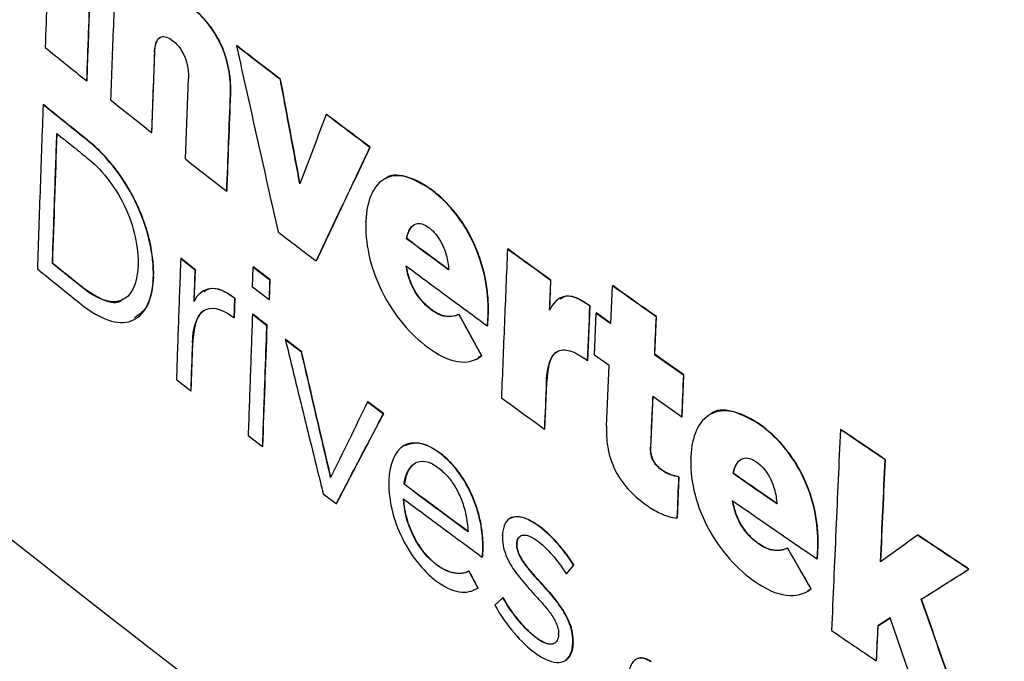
# Model space of a CAD drawing. Header units: millimetres. Extents: x 82 to 1337, y -230 to 1154.
# Tile 173 of 217: x 982 to 1008, y 742 to 759. Entities that reach past the tile are written whole.
import ezdxf

# ---------------------------------------------------------------- set-up
doc = ezdxf.new("R2010")
doc.units = ezdxf.units.MM

msp = doc.modelspace()

# ---------------------------------------------------------------- linework, layer by layer
at = {"color": 7, "linetype": 'Continuous', "lineweight": 25}
for p, q in [((987.542, 758.425), (987.535, 758.421)), ((985.378, 758.257), (985.299, 756.139)), ((985.385, 758.261), (985.378, 758.257)), ((983.601, 757.499), (983.594, 757.495)), ((986.189, 755.44), (986.269, 757.557)), ((988.698, 757.536), (988.691, 757.531)), ((987.384, 757.154), (987.377, 757.15)), ((982.449, 756.873), (982.442, 756.869)), ((989.907, 756.615), (989.9, 756.611)), ((985.306, 756.143), (985.299, 756.139)), ((983.621, 755.929), (983.614, 755.925)), ((991.058, 755.747), (991.051, 755.743)), ((991.434, 754.911), (991.427, 754.907)), ((987.286, 754.594), (987.279, 754.59)), ((992.638, 754.658), (992.631, 754.654)), ((992.019, 753.342), (992.012, 753.338)), ((994.679, 753.069), (994.672, 753.065)), ((986.073, 752.822), (986.066, 752.818)), ((986.066, 752.818), (986.443, 752.523)), ((989.641, 752.756), (989.634, 752.752)), ((982.695, 752.69), (982.688, 752.686)), ((984.945, 752.626), (984.946, 752.639)), ((986.443, 752.523), (986.413, 751.687)), ((986.45, 752.527), (986.443, 752.523)), ((987.957, 752.066), (987.977, 752.592)), ((987.984, 752.596), (987.977, 752.592)), ((987.977, 752.592), (988.412, 752.257)), ((985.346, 752.335), (985.345, 752.323)), ((985.353, 752.327), (985.345, 752.323)), ((985.353, 752.339), (985.346, 752.335)), ((985.353, 752.339), (985.353, 752.327)), ((988.412, 752.257), (988.393, 751.73)), ((988.42, 752.261), (988.412, 752.257)), ((995.807, 752.242), (995.774, 751.453)), ((995.814, 752.246), (995.807, 752.242)), ((983.487, 752.053), (983.48, 752.049)), ((988.393, 751.73), (987.957, 752.066)), ((997.393, 751.104), (997.435, 752.098)), ((997.442, 752.102), (997.435, 752.098)), ((987.483, 751.77), (987.465, 751.257)), ((987.491, 751.774), (987.472, 751.261)), ((987.491, 751.774), (987.483, 751.77)), ((988.4, 751.734), (988.393, 751.73)), ((992.673, 751.471), (992.666, 751.467)), ((996.836, 751.57), (996.775, 750.12)), ((996.843, 751.574), (996.836, 751.57)), ((984.868, 751.223), (984.875, 751.227)), ((987.472, 751.261), (987.465, 751.257)), ((987.964, 751.351), (987.956, 751.347)), ((987.956, 751.347), (988.337, 751.054)), ((993.398, 751.345), (993.391, 751.341)), ((993.391, 751.341), (993.989, 750.253)), ((994.167, 751.324), (994.16, 751.32)), ((996.96, 750.271), (997.007, 751.38)), ((997.014, 751.384), (997.007, 751.38)), ((997.007, 751.38), (997.393, 751.104)), ((998.585, 751.283), (998.542, 750.289)), ((998.592, 751.287), (998.585, 751.283)), ((988.345, 751.058), (988.337, 751.054)), ((994.15, 751.046), (994.143, 751.042)), ((988.828, 750.687), (988.821, 750.683)), ((988.821, 750.683), (989.244, 750.36)), ((986.375, 750.599), (986.331, 749.325)), ((986.382, 750.603), (986.375, 750.599)), ((989.251, 750.364), (989.244, 750.36)), ((993.996, 750.257), (993.9, 750.211)), ((993.996, 750.257), (993.989, 750.253)), ((996.775, 750.12), (996.679, 750.189)), ((996.782, 750.124), (996.775, 750.12)), ((997.346, 749.996), (996.96, 750.271)), ((998.549, 750.293), (998.542, 750.289)), ((998.542, 750.289), (999.307, 749.751)), ((997.28, 748.402), (997.346, 749.996)), ((986.331, 749.325), (985.953, 749.621)), ((999.307, 749.751), (999.259, 748.641)), ((999.314, 749.755), (999.307, 749.751)), ((986.338, 749.329), (986.331, 749.325)), ((995.695, 749.54), (995.646, 748.324)), ((995.702, 749.545), (995.695, 749.54)), ((998.495, 749.18), (998.439, 747.854)), ((999.259, 748.641), (998.495, 749.18)), ((990.995, 749.042), (990.988, 749.038)), ((990.988, 749.038), (991.405, 748.725)), ((991.412, 748.729), (991.405, 748.725)), ((999.266, 748.646), (999.259, 748.641)), ((1000.011, 748.712), (1000.004, 748.708)), ((995.653, 748.328), (995.646, 748.324)), ((1001.263, 748.487), (1001.256, 748.483)), ((1003.444, 748.315), (1003.437, 748.311)), ((988.223, 747.856), (987.843, 748.149)), ((988.23, 747.86), (988.223, 747.856)), ((991.954, 747.894), (991.947, 747.89)), ((998.446, 747.858), (998.439, 747.854)), ((992.869, 747.714), (992.862, 747.71)), ((1004.624, 747.518), (1004.617, 747.514)), ((998.745, 747.244), (998.738, 747.24)), ((999.18, 747.063), (999.136, 745.984)), ((999.187, 747.067), (999.18, 747.063)), ((1000.619, 747.156), (1000.612, 747.152)), ((991.955, 746.873), (991.948, 746.868)), ((990.159, 746.351), (989.82, 746.609)), ((990.166, 746.355), (990.159, 746.351)), ((999.143, 745.988), (999.136, 745.984)), ((995.48, 745.789), (995.472, 745.785)), ((994.537, 745.51), (994.538, 745.522)), ((1005.478, 745.531), (1005.471, 745.527)), ((994.924, 745.3), (994.917, 745.296)), ((994.917, 745.296), (994.917, 745.284)), ((994.924, 745.288), (994.917, 745.284)), ((994.924, 745.3), (994.924, 745.288)), ((1001.296, 745.298), (1001.289, 745.294)), ((1002.05, 745.189), (1002.043, 745.184)), ((1002.043, 745.184), (1002.663, 744.11)), ((1002.85, 745.186), (1002.843, 745.182)), ((994.016, 744.952), (994.009, 744.948)), ((994.028, 745.116), (994.021, 745.112)), ((992.82, 744.741), (992.813, 744.737)), ((996.414, 744.742), (996.22, 744.512)), ((996.421, 744.746), (996.414, 744.742)), ((1002.831, 744.907), (1002.824, 744.903)), ((993.663, 744.582), (993.656, 744.578)), ((993.656, 744.578), (993.89, 744.133)), ((996.227, 744.516), (996.22, 744.512)), ((1006.824, 744.635), (1006.817, 744.631)), ((995.583, 744.242), (995.576, 744.238)), ((993.897, 744.137), (993.89, 744.133)), ((994.338, 743.684), (994.549, 743.879)), ((994.556, 743.883), (994.549, 743.879)), ((1002.67, 744.114), (1002.571, 744.065)), ((1002.67, 744.114), (1002.663, 744.11)), ((1005.576, 743.843), (1005.569, 743.839)), ((1004.423, 743.138), (1004.383, 742.218)), ((1004.745, 743.346), (1004.423, 743.138)), ((1004.43, 743.142), (1004.423, 743.138)), ((1005.366, 741.556), (1004.745, 743.346)), ((996.016, 742.915), (996.017, 742.927)), ((995.456, 742.808), (995.449, 742.804)), ((996.394, 742.706), (996.393, 742.694)), ((996.4, 742.698), (996.393, 742.694)), ((996.401, 742.71), (996.394, 742.706)), ((996.401, 742.71), (996.4, 742.698)), ((1004.39, 742.222), (1004.383, 742.218))]:
    msp.add_line(p, q, dxfattribs=at)
at = {"color": 7, "linetype": 'Continuous', "lineweight": 25, "flags": 128}
for points in [[(990.942, 753.789), (990.943, 753.797), (990.943, 753.803)], [(987.465, 751.257), (987.448, 751.27), (987.435, 751.28)], [(999.499, 747.578), (999.499, 747.586), (999.5, 747.592)]]:
    msp.add_lwpolyline(points, dxfattribs=at)
at = {"color": 7, "linetype": 'Continuous', "lineweight": 25}
for points, knots in [([(969.796, 804.383), (969.796, 804.383), (969.897, 804.243), (970.574, 803.313), (973.862, 798.822), (978.434, 793.07), (993.381, 776.001), (1008.392, 763.214), (1024.969, 753.251), (1029.779, 750.586), (1043.556, 743.584), (1058.787, 738.292), (1077.699, 734.62), (1086.036, 733.639), (1091.888, 733.281), (1092.928, 733.217), (1093.087, 733.209)], [0.0831025, 0.0831025, 0.0831025, 0.0831025, 0.0831028, 0.085856, 0.101481, 0.1717935, 0.2030435, 0.4686685, 0.4999594, 0.5311685, 0.5624185, 0.7655435, 0.8124185, 0.898356, 0.913981, 0.916816, 0.916816, 0.916816, 0.916816]), ([(988.478, 802.656), (992.594, 799.895), (1004.489, 791.912), (1024.204, 779.794), (1047.567, 766.283), (1070.893, 753.789), (1086.363, 746.359), (1094.099, 742.643)], [0, 0, 0, 0, 0.116751, 0.337505, 0.558407, 0.779161, 1, 1, 1, 1]), ([(982.686, 763.437), (982.653, 762.593), (982.589, 760.906), (982.527, 759.221), (982.496, 758.378)], [0, 0, 0, 0, 0.499962, 1, 1, 1, 1]), ([(983.594, 757.495), (983.625, 758.337), (983.687, 760.023), (983.753, 761.71), (983.785, 762.554)], [0, 0, 0, 0, 0.500038, 1, 1, 1, 1]), ([(984.367, 760.905), (984.342, 760.253), (984.292, 758.949), (984.244, 757.646), (984.22, 756.995)], [0, 0, 0, 0, 0.499971, 1, 1, 1, 1]), ([(987.377, 757.15), (987.391, 757.507), (987.34, 757.942), (986.968, 758.821), (986.663, 759.187), (986.377, 759.411)], [0, 0, 0, 0, 0.5, 0.5, 1, 1, 1, 1]), ([(987.384, 757.154), (987.385, 757.199), (987.388, 757.289), (987.383, 757.431), (987.371, 757.576), (987.344, 757.779), (987.287, 758.047), (987.172, 758.382), (987.007, 758.707), (986.843, 758.944), (986.704, 759.112), (986.599, 759.225), (986.491, 759.328), (986.42, 759.386), (986.384, 759.415)], [0, 0, 0, 0, 0.063389, 0.124592, 0.187894, 0.248504, 0.373888, 0.499286, 0.623919, 0.749432, 0.811195, 0.874881, 0.937017, 1, 1, 1, 1]), ([(1104.141, 679.038), (1090.086, 684.228), (1076.6, 689.814), (1057.223, 698.785), (1050.907, 701.875), (1043.192, 705.863), (1041.659, 706.666), (1038.615, 708.284), (1037.104, 709.097), (1032.606, 711.554), (1029.653, 713.212), (1020.926, 718.247), (1015.287, 721.686), (1007.097, 726.967), (1004.412, 728.747), (999.133, 732.35), (996.541, 734.17), (983.843, 743.345), (974.495, 750.946), (965.96, 758.808)], [0, 0, 0, 0, 0.25, 0.25, 0.375, 0.375, 0.40625, 0.40625, 0.4375, 0.4375, 0.5, 0.5, 0.625, 0.625, 0.6875, 0.6875, 0.75, 0.75, 1, 1, 1, 1]), ([(985.378, 758.257), (985.38, 758.3), (985.384, 758.342), (985.39, 758.381), (985.402, 758.459), (985.424, 758.528), (985.457, 758.577), (985.482, 758.615), (985.515, 758.642), (985.553, 758.655), (985.594, 758.669), (985.643, 758.668), (985.696, 758.65), (985.747, 758.633), (985.804, 758.6), (985.86, 758.556)], [0, 0, 0, 0, 0.128409, 0.128409, 0.128409, 0.386027, 0.386027, 0.386027, 0.581441, 0.581441, 0.581441, 0.791301, 0.791301, 0.791301, 1, 1, 1, 1]), ([(985.385, 758.261), (985.387, 758.29), (985.39, 758.346), (985.402, 758.422), (985.431, 758.535), (985.473, 758.605), (985.515, 758.636), (985.515, 758.636)], [0, 0, 0, 0, 0.17302, 0.339249, 0.500012, 0.998846, 1, 1, 1, 1]), ([(985.86, 758.556), (985.903, 758.522), (985.947, 758.48), (985.99, 758.431), (986.025, 758.39), (986.059, 758.343), (986.09, 758.292), (986.125, 758.235), (986.156, 758.172), (986.18, 758.11), (986.204, 758.047), (986.223, 757.984), (986.237, 757.924), (986.266, 757.791), (986.274, 757.667), (986.269, 757.557)], [0, 0, 0, 0, 0.173794, 0.173794, 0.173794, 0.318853, 0.318853, 0.318853, 0.481128, 0.481128, 0.481128, 0.641575, 0.641575, 0.641575, 1, 1, 1, 1]), ([(988.691, 757.531), (988.498, 757.68), (988.112, 757.976), (987.727, 758.272), (987.535, 758.421)], [0, 0, 0, 0, 0.500006, 1, 1, 1, 1]), ([(987.535, 758.421), (987.717, 757.604), (988.08, 755.969), (988.447, 754.335), (988.63, 753.519)], [0, 0, 0, 0, 0.499871, 1, 1, 1, 1]), ([(982.496, 758.378), (982.679, 758.231), (983.044, 757.936), (983.411, 757.642), (983.594, 757.495)], [0, 0, 0, 0, 0.500004, 1, 1, 1, 1]), ([(989.204, 754.784), (989.118, 755.242), (988.947, 756.158), (988.776, 757.074), (988.691, 757.531)], [0, 0, 0, 0, 0.500049, 1, 1, 1, 1]), ([(987.279, 754.59), (987.295, 755.017), (987.328, 755.869), (987.361, 756.723), (987.377, 757.15)], [0, 0, 0, 0, 0.500019, 1, 1, 1, 1]), ([(982.442, 756.869), (982.416, 756.148), (982.366, 754.705), (982.317, 753.263), (982.293, 752.543)], [0, 0, 0, 0, 0.499967, 1, 1, 1, 1]), ([(983.614, 755.925), (983.418, 756.082), (983.026, 756.396), (982.637, 756.712), (982.442, 756.869)], [0, 0, 0, 0, 0.499995, 1, 1, 1, 1]), ([(984.22, 756.995), (984.399, 756.852), (984.758, 756.567), (985.119, 756.282), (985.299, 756.139)], [0, 0, 0, 0, 0.5000056, 1, 1, 1, 1]), ([(989.9, 756.611), (989.783, 756.306), (989.551, 755.697), (989.32, 755.089), (989.204, 754.784)], [0, 0, 0, 0, 0.4998928, 1, 1, 1, 1]), ([(991.051, 755.743), (990.859, 755.887), (990.474, 756.176), (990.091, 756.466), (989.9, 756.611)], [0, 0, 0, 0, 0.500004, 1, 1, 1, 1]), ([(982.688, 752.686), (982.708, 753.256), (982.746, 754.397), (982.786, 755.539), (982.806, 756.11)], [0, 0, 0, 0, 0.500026, 1, 1, 1, 1]), ([(982.806, 756.11), (982.938, 756.004), (983.202, 755.792), (983.466, 755.579), (983.598, 755.473)], [0, 0, 0, 0, 0.5000032, 1, 1, 1, 1]), ([(985.346, 752.335), (985.366, 752.903), (985.203, 753.647), (984.698, 754.668), (984.493, 754.986), (984.059, 755.528), (983.838, 755.746), (983.614, 755.925)], [0, 0, 0, 0, 0.5, 0.5, 0.75, 0.75, 1, 1, 1, 1]), ([(985.353, 752.339), (985.354, 752.374), (985.356, 752.445), (985.353, 752.556), (985.346, 752.67), (985.331, 752.827), (985.303, 753.03), (985.235, 753.366), (985.108, 753.804), (984.885, 754.332), (984.605, 754.828), (984.343, 755.194), (984.124, 755.453), (983.958, 755.629), (983.79, 755.79), (983.678, 755.882), (983.621, 755.929)], [0, 0, 0, 0, 0.031227, 0.062366, 0.093493, 0.124687, 0.187479, 0.249506, 0.373868, 0.498968, 0.623763, 0.749013, 0.811239, 0.874644, 0.936162, 1, 1, 1, 1]), ([(989.634, 752.752), (989.869, 753.25), (990.339, 754.245), (990.814, 755.244), (991.051, 755.743)], [0, 0, 0, 0, 0.500205, 1, 1, 1, 1]), ([(989.641, 752.756), (989.876, 753.253), (990.345, 754.248), (990.82, 755.246), (991.058, 755.747)], [0, 0, 0, 0, 0.49879, 1, 1, 1, 1]), ([(983.598, 755.473), (983.775, 755.332), (983.949, 755.161), (984.292, 754.731), (984.453, 754.477), (984.842, 753.669), (984.961, 753.087), (984.946, 752.639)], [0, 0, 0, 0, 0.25, 0.25, 0.5, 0.5, 1, 1, 1, 1]), ([(986.189, 755.44), (986.371, 755.298), (986.733, 755.014), (987.097, 754.732), (987.279, 754.59)], [0, 0, 0, 0, 0.499994, 1, 1, 1, 1]), ([(992.631, 754.654), (992.176, 754.991), (991.75, 755.082), (991.138, 754.751), (990.965, 754.352), (990.943, 753.803)], [0, 0, 0, 0, 0.5, 0.5, 1, 1, 1, 1]), ([(991.438, 754.906), (991.442, 754.911), (991.565, 755.055), (991.981, 755.036), (992.419, 754.784), (992.638, 754.658)], [0, 0, 0, 0, 0.017892, 0.508958, 1, 1, 1, 1]), ([(994.16, 751.32), (994.171, 751.585), (994.156, 751.868), (994.049, 752.486), (993.956, 752.817), (993.675, 753.464), (993.486, 753.775), (993.068, 754.292), (992.85, 754.492), (992.631, 754.654)], [0, 0, 0, 0, 0.25, 0.25, 0.5, 0.5, 0.75, 0.75, 1, 1, 1, 1]), ([(994.167, 751.324), (994.169, 751.369), (994.172, 751.459), (994.17, 751.596), (994.162, 751.76), (994.145, 751.952), (994.102, 752.254), (994.011, 752.65), (993.836, 753.143), (993.63, 753.543), (993.44, 753.835), (993.288, 754.037), (993.129, 754.221), (992.968, 754.384), (992.803, 754.531), (992.694, 754.615), (992.638, 754.658)], [0, 0, 0, 0, 0.042744, 0.084295, 0.124731, 0.187601, 0.248947, 0.374306, 0.499601, 0.624015, 0.686939, 0.749457, 0.811154, 0.874936, 0.935671, 1, 1, 1, 1]), ([(990.942, 753.789), (990.932, 753.525), (990.954, 753.235), (991.091, 752.604), (991.207, 752.269), (991.519, 751.639), (991.714, 751.344), (992.134, 750.843), (992.348, 750.645), (992.567, 750.483)], [0, 0, 0, 0, 0.25, 0.25, 0.5, 0.5, 0.75, 0.75, 1, 1, 1, 1]), ([(992.012, 753.338), (992.034, 753.449), (992.069, 753.547), (992.121, 753.619), (992.159, 753.673), (992.207, 753.713), (992.265, 753.731), (992.31, 753.745), (992.362, 753.745), (992.418, 753.729), (992.474, 753.713), (992.535, 753.681), (992.595, 753.636)], [0, 0, 0, 0, 0.345878, 0.345878, 0.345878, 0.602007, 0.602007, 0.602007, 0.800873, 0.800873, 0.800873, 1, 1, 1, 1]), ([(988.63, 753.519), (988.797, 753.391), (989.131, 753.135), (989.466, 752.88), (989.634, 752.752)], [0, 0, 0, 0, 0.499996, 1, 1, 1, 1]), ([(992.019, 753.342), (992.025, 753.369), (992.037, 753.422), (992.06, 753.494), (992.093, 753.57), (992.139, 753.645), (992.183, 753.687), (992.207, 753.703), (992.207, 753.704)], [0, 0, 0, 0, 0.171134, 0.336735, 0.497563, 0.754327, 0.997639, 1, 1, 1, 1]), ([(992.595, 753.636), (992.632, 753.609), (992.668, 753.577), (992.705, 753.542), (992.752, 753.495), (992.799, 753.44), (992.841, 753.379), (992.89, 753.31), (992.934, 753.232), (992.97, 753.153), (993.006, 753.075), (993.035, 752.994), (993.057, 752.915), (993.096, 752.775), (993.115, 752.639), (993.122, 752.516)], [0, 0, 0, 0, 0.126318, 0.126318, 0.126318, 0.292024, 0.292024, 0.292024, 0.479697, 0.479697, 0.479697, 0.665284, 0.665284, 0.665284, 1, 1, 1, 1]), ([(993.122, 752.516), (992.936, 752.653), (992.566, 752.926), (992.197, 753.201), (992.012, 753.338)], [0, 0, 0, 0, 0.500002, 1, 1, 1, 1]), ([(994.672, 753.065), (994.644, 752.412), (994.59, 751.106), (994.538, 749.801), (994.512, 749.148)], [0, 0, 0, 0, 0.499972, 1, 1, 1, 1]), ([(995.807, 752.242), (995.617, 752.379), (995.238, 752.653), (994.86, 752.928), (994.672, 753.065)], [0, 0, 0, 0, 0.5, 1, 1, 1, 1]), ([(986.066, 752.818), (986.047, 752.285), (986.008, 751.219), (985.972, 750.154), (985.953, 749.621)], [0, 0, 0, 0, 0.499976, 1, 1, 1, 1]), ([(986.45, 752.527), (986.441, 752.533), (986.315, 752.632), (986.19, 752.73), (986.073, 752.822)], [0.24757053, 0.24757053, 0.24757053, 0.24757053, 0.247752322, 0.250181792, 0.250181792, 0.250181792, 0.250181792]), ([(982.293, 752.543), (982.488, 752.385), (982.877, 752.07), (983.269, 751.755), (983.464, 751.598)], [0, 0, 0, 0, 0.500004, 1, 1, 1, 1]), ([(983.48, 752.049), (983.347, 752.155), (983.083, 752.367), (982.82, 752.58), (982.688, 752.686)], [0, 0, 0, 0, 0.499997, 1, 1, 1, 1]), ([(984.945, 752.626), (984.928, 752.147), (984.769, 751.812), (984.222, 751.609), (983.857, 751.746), (983.48, 752.049)], [0, 0, 0, 0, 0.5, 0.5, 1, 1, 1, 1]), ([(992.002, 752.623), (992.357, 752.359), (993.068, 751.83), (993.785, 751.305), (994.143, 751.042)], [0, 0, 0, 0, 0.4999968, 1, 1, 1, 1]), ([(992.666, 751.467), (992.642, 751.484), (992.618, 751.503), (992.594, 751.523), (992.517, 751.587), (992.44, 751.665), (992.368, 751.756), (992.312, 751.825), (992.259, 751.903), (992.214, 751.986), (992.168, 752.069), (992.128, 752.157), (992.096, 752.245), (992.05, 752.374), (992.019, 752.503), (992.002, 752.623)], [0, 0, 0, 0, 0.07844, 0.07844, 0.07844, 0.330311, 0.330311, 0.330311, 0.52237, 0.52237, 0.52237, 0.714358, 0.714358, 0.714358, 1, 1, 1, 1]), ([(992.673, 751.471), (992.647, 751.491), (992.595, 751.531), (992.519, 751.6), (992.431, 751.689), (992.335, 751.806), (992.235, 751.959), (992.15, 752.124), (992.084, 752.296), (992.045, 752.436), (992.022, 752.546), (992.013, 752.6), (992.009, 752.627)], [0, 0, 0, 0, 0.087173, 0.17015, 0.249652, 0.377386, 0.499825, 0.624121, 0.749291, 0.874389, 0.936247, 1, 1, 1, 1]), ([(983.464, 751.598), (983.946, 751.211), (984.415, 751.048), (985.108, 751.298), (985.324, 751.712), (985.345, 752.323)], [0, 0, 0, 0, 0.5, 0.5, 1, 1, 1, 1]), ([(985.353, 752.327), (985.319, 752.041), (985.258, 751.529), (984.978, 751.341), (984.854, 751.258)], [0, 0, 0, 0, 0.558647, 1, 1, 1, 1]), ([(983.487, 752.053), (983.67, 751.931), (984.037, 751.687), (984.422, 751.619), (984.544, 751.753), (984.564, 751.775)], [0, 0, 0, 0, 0.457413, 0.912799, 1, 1, 1, 1]), ([(987.483, 751.77), (987.247, 751.966), (987.02, 752.048), (986.654, 751.997), (986.512, 751.874), (986.413, 751.687)], [0, 0, 0, 0, 0.5, 0.5, 1, 1, 1, 1]), ([(986.676, 751.952), (986.729, 751.982), (986.86, 752.057), (987.142, 752.016), (987.374, 751.855), (987.491, 751.774)], [0, 0, 0, 0, 0.256427, 0.627403, 1, 1, 1, 1]), ([(998.585, 751.283), (998.393, 751.418), (998.009, 751.69), (997.627, 751.962), (997.435, 752.098)], [0, 0, 0, 0, 0.499998, 1, 1, 1, 1]), ([(996.836, 751.57), (996.599, 751.752), (996.363, 751.851), (995.998, 751.785), (995.87, 751.638), (995.774, 751.453)], [0, 0, 0, 0, 0.5, 0.5, 1, 1, 1, 1]), ([(996.06, 751.754), (996.1, 751.781), (996.215, 751.859), (996.493, 751.807), (996.726, 751.652), (996.843, 751.574)], [0, 0, 0, 0, 0.212458, 0.603922, 1, 1, 1, 1]), ([(986.375, 750.599), (986.388, 750.974), (986.473, 751.291), (986.844, 751.571), (987.132, 751.515), (987.435, 751.28)], [0, 0, 0, 0, 0.5, 0.5, 1, 1, 1, 1]), ([(986.707, 751.453), (986.693, 751.447), (986.573, 751.399), (986.435, 751.129), (986.4, 750.779), (986.382, 750.603)], [0, 0, 0, 0, 0.061203, 0.527395, 1, 1, 1, 1]), ([(993.391, 751.341), (993.332, 751.315), (993.269, 751.295), (993.201, 751.287), (993.113, 751.276), (993.014, 751.286), (992.909, 751.327), (992.831, 751.357), (992.748, 751.406), (992.666, 751.467)], [0, 0, 0, 0, 0.302433, 0.302433, 0.302433, 0.703386, 0.703386, 0.703386, 1, 1, 1, 1]), ([(993.398, 751.345), (993.372, 751.334), (993.322, 751.314), (993.216, 751.288), (993.102, 751.282), (992.977, 751.308), (992.879, 751.344), (992.778, 751.397), (992.708, 751.446), (992.673, 751.471)], [0, 0, 0, 0, 0.130316, 0.250739, 0.50105, 0.627815, 0.749609, 0.8735, 1, 1, 1, 1]), ([(987.956, 751.347), (987.937, 750.814), (987.898, 749.748), (987.861, 748.682), (987.843, 748.149)], [0, 0, 0, 0, 0.499976, 1, 1, 1, 1]), ([(994.143, 751.042), (994.147, 751.083), (994.151, 751.126), (994.153, 751.169), (994.155, 751.194), (994.156, 751.219), (994.157, 751.244), (994.158, 751.269), (994.159, 751.295), (994.16, 751.32)], [0, 0, 0, 0, 0.464517, 0.464517, 0.464517, 0.732264, 0.732264, 0.732264, 1, 1, 1, 1]), ([(994.15, 751.046), (994.152, 751.067), (994.156, 751.112), (994.162, 751.205), (994.165, 751.277), (994.167, 751.324)], [0, 0, 0, 0, 0.2343074, 0.4999995, 1, 1, 1, 1]), ([(988.223, 747.856), (988.242, 748.388), (988.279, 749.454), (988.318, 750.521), (988.337, 751.054)], [0, 0, 0, 0, 0.500024, 1, 1, 1, 1]), ([(988.821, 750.683), (988.987, 750.003), (989.319, 748.645), (989.653, 747.288), (989.82, 746.609)], [0, 0, 0, 0, 0.499877, 1, 1, 1, 1]), ([(990.015, 747.045), (989.886, 747.597), (989.628, 748.702), (989.372, 749.807), (989.244, 750.36)], [0, 0, 0, 0, 0.500091, 1, 1, 1, 1]), ([(992.567, 750.483), (992.843, 750.278), (993.117, 750.141), (993.603, 750.062), (993.816, 750.121), (993.989, 750.253)], [0, 0, 0, 0, 0.5, 0.5, 1, 1, 1, 1]), ([(995.695, 749.54), (995.709, 749.879), (995.767, 750.192), (996.023, 750.407), (996.137, 750.428), (996.398, 750.367), (996.536, 750.292), (996.679, 750.189)], [0, 0, 0, 0, 0.5, 0.5, 0.75, 0.75, 1, 1, 1, 1]), ([(995.994, 750.363), (995.977, 750.356), (995.86, 750.307), (995.744, 750.029), (995.716, 749.707), (995.702, 749.545)], [0, 0, 0, 0, 0.077763, 0.534639, 1, 1, 1, 1]), ([(994.512, 749.148), (994.701, 749.011), (995.078, 748.736), (995.456, 748.461), (995.646, 748.324)], [0, 0, 0, 0, 0.5, 1, 1, 1, 1]), ([(990.988, 749.038), (990.825, 748.706), (990.5, 748.041), (990.176, 747.377), (990.015, 747.045)], [0, 0, 0, 0, 0.499858, 1, 1, 1, 1]), ([(1001.256, 748.483), (1000.783, 748.81), (1000.339, 748.89), (999.703, 748.544), (999.523, 748.14), (999.5, 747.592)], [0, 0, 0, 0, 0.5, 0.5, 1, 1, 1, 1]), ([(1000.015, 748.707), (1000.019, 748.712), (1000.146, 748.859), (1000.58, 748.85), (1001.035, 748.608), (1001.263, 748.487)], [0, 0, 0, 0, 0.016891, 0.508517, 1, 1, 1, 1]), ([(990.159, 746.351), (990.366, 746.746), (990.779, 747.537), (991.196, 748.329), (991.405, 748.725)], [0, 0, 0, 0, 0.500177, 1, 1, 1, 1]), ([(990.166, 746.355), (990.373, 746.749), (990.786, 747.54), (991.203, 748.332), (991.412, 748.729)], [0, 0, 0, 0, 0.49888, 1, 1, 1, 1]), ([(997.28, 748.402), (997.273, 748.231), (997.278, 748.048), (997.344, 747.655), (997.409, 747.435), (997.614, 747.028), (997.751, 746.844), (998.036, 746.544), (998.18, 746.427), (998.326, 746.324)], [0, 0, 0, 0, 0.25, 0.25, 0.5, 0.5, 0.75, 0.75, 1, 1, 1, 1]), ([(1002.843, 745.182), (1002.854, 745.447), (1002.839, 745.729), (1002.729, 746.345), (1002.633, 746.673), (1002.342, 747.313), (1002.146, 747.62), (1001.711, 748.13), (1001.484, 748.325), (1001.256, 748.483)], [0, 0, 0, 0, 0.25, 0.25, 0.5, 0.5, 0.75, 0.75, 1, 1, 1, 1]), ([(1002.85, 745.186), (1002.851, 745.231), (1002.854, 745.32), (1002.853, 745.458), (1002.845, 745.621), (1002.827, 745.813), (1002.783, 746.113), (1002.69, 746.507), (1002.508, 746.996), (1002.295, 747.391), (1002.098, 747.679), (1001.94, 747.878), (1001.775, 748.059), (1001.607, 748.219), (1001.435, 748.363), (1001.322, 748.445), (1001.263, 748.487)], [0, 0, 0, 0, 0.042738, 0.084287, 0.124727, 0.187588, 0.24893, 0.374287, 0.49958, 0.62398, 0.686914, 0.749424, 0.811138, 0.874918, 0.935664, 1, 1, 1, 1]), ([(1003.437, 748.311), (1003.398, 747.428), (1003.319, 745.662), (1003.243, 743.898), (1003.206, 743.016)], [0, 0, 0, 0, 0.499964, 1, 1, 1, 1]), ([(1004.617, 747.514), (1004.42, 747.646), (1004.026, 747.912), (1003.634, 748.178), (1003.437, 748.311)], [0, 0, 0, 0, 0.499994, 1, 1, 1, 1]), ([(992.862, 747.71), (992.497, 747.98), (992.164, 748.027), (991.695, 747.732), (991.564, 747.407), (991.548, 746.97)], [0, 0, 0, 0, 0.5, 0.5, 1, 1, 1, 1]), ([(991.957, 747.887), (992.082, 747.931), (992.272, 747.997), (992.601, 747.89), (992.779, 747.773), (992.869, 747.714)], [0, 0, 0, 0, 0.486789, 0.74236, 1, 1, 1, 1]), ([(998.738, 747.24), (998.718, 747.254), (998.698, 747.27), (998.678, 747.286), (998.644, 747.314), (998.611, 747.347), (998.579, 747.385), (998.559, 747.409), (998.54, 747.436), (998.523, 747.465), (998.504, 747.498), (998.488, 747.534), (998.475, 747.569), (998.463, 747.604), (998.455, 747.639), (998.449, 747.672), (998.438, 747.737), (998.437, 747.798), (998.439, 747.854)], [0, 0, 0, 0, 0.115565, 0.115565, 0.115565, 0.311593, 0.311593, 0.311593, 0.434301, 0.434301, 0.434301, 0.577721, 0.577721, 0.577721, 0.718778, 0.718778, 0.718778, 1, 1, 1, 1]), ([(998.745, 747.244), (998.722, 747.262), (998.679, 747.293), (998.614, 747.354), (998.554, 747.427), (998.503, 747.516), (998.469, 747.609), (998.452, 747.696), (998.444, 747.78), (998.445, 747.831), (998.446, 747.858)], [0, 0, 0, 0, 0.133949, 0.250058, 0.380085, 0.499445, 0.624514, 0.749513, 0.865985, 1, 1, 1, 1]), ([(994.021, 745.112), (994.036, 745.519), (993.97, 746.008), (993.655, 746.765), (993.516, 747.009), (993.202, 747.42), (993.031, 747.585), (992.862, 747.71)], [0, 0, 0, 0, 0.5, 0.5, 0.75, 0.75, 1, 1, 1, 1]), ([(994.028, 745.116), (994.029, 745.15), (994.03, 745.219), (994.029, 745.325), (994.023, 745.451), (994.009, 745.599), (993.976, 745.831), (993.908, 746.136), (993.777, 746.515), (993.595, 746.887), (993.41, 747.169), (993.248, 747.366), (993.124, 747.498), (992.996, 747.616), (992.912, 747.681), (992.869, 747.714)], [0, 0, 0, 0, 0.042373, 0.08393, 0.124749, 0.187897, 0.248946, 0.374309, 0.49954, 0.623903, 0.749056, 0.810762, 0.87458, 0.93622, 1, 1, 1, 1]), ([(999.499, 747.578), (999.488, 747.313), (999.511, 747.024), (999.652, 746.398), (999.772, 746.066), (1000.095, 745.442), (1000.298, 745.151), (1000.734, 744.659), (1000.958, 744.465), (1001.185, 744.308)], [0, 0, 0, 0, 0.25, 0.25, 0.5, 0.5, 0.75, 0.75, 1, 1, 1, 1]), ([(1000.612, 747.152), (1000.635, 747.263), (1000.671, 747.363), (1000.726, 747.437), (1000.765, 747.491), (1000.815, 747.532), (1000.876, 747.551), (1000.922, 747.565), (1000.976, 747.566), (1001.034, 747.552), (1001.092, 747.537), (1001.155, 747.506), (1001.218, 747.463)], [0, 0, 0, 0, 0.348648, 0.348648, 0.348648, 0.603776, 0.603776, 0.603776, 0.801757, 0.801757, 0.801757, 1, 1, 1, 1]), ([(1000.619, 747.156), (1000.625, 747.183), (1000.637, 747.236), (1000.661, 747.308), (1000.695, 747.385), (1000.743, 747.461), (1000.789, 747.504), (1000.814, 747.521), (1000.814, 747.522)], [0, 0, 0, 0, 0.171182, 0.336789, 0.497577, 0.754424, 0.997666, 1, 1, 1, 1]), ([(1004.497, 744.828), (1004.516, 745.276), (1004.556, 746.171), (1004.596, 747.066), (1004.617, 747.514)], [0, 0, 0, 0, 0.500018, 1, 1, 1, 1]), ([(991.948, 746.868), (991.955, 746.925), (991.966, 746.979), (991.979, 747.029), (992.011, 747.149), (992.059, 747.251), (992.122, 747.327), (992.176, 747.391), (992.241, 747.437), (992.317, 747.46), (992.388, 747.481), (992.469, 747.482), (992.557, 747.458), (992.644, 747.435), (992.74, 747.386), (992.836, 747.315)], [0, 0, 0, 0, 0.108931, 0.108931, 0.108931, 0.369534, 0.369534, 0.369534, 0.588419, 0.588419, 0.588419, 0.793646, 0.793646, 0.793646, 1, 1, 1, 1]), ([(992.237, 747.425), (992.168, 747.364), (992.029, 747.241), (991.979, 746.996), (991.955, 746.873)], [0, 0, 0, 0, 0.499307, 1, 1, 1, 1]), ([(992.836, 747.315), (992.92, 747.252), (993.007, 747.174), (993.089, 747.081), (993.16, 747), (993.229, 746.906), (993.29, 746.805), (993.35, 746.704), (993.404, 746.595), (993.448, 746.487), (993.499, 746.358), (993.539, 746.227), (993.568, 746.102), (993.606, 745.933), (993.626, 745.77), (993.632, 745.62)], [0, 0, 0, 0, 0.194545, 0.194545, 0.194545, 0.362954, 0.362954, 0.362954, 0.530815, 0.530815, 0.530815, 0.729752, 0.729752, 0.729752, 1, 1, 1, 1]), ([(1001.218, 747.463), (1001.255, 747.437), (1001.293, 747.407), (1001.33, 747.373), (1001.379, 747.328), (1001.428, 747.273), (1001.472, 747.213), (1001.523, 747.146), (1001.569, 747.069), (1001.606, 746.991), (1001.644, 746.913), (1001.674, 746.832), (1001.697, 746.754), (1001.738, 746.614), (1001.758, 746.478), (1001.764, 746.354)], [0, 0, 0, 0, 0.124179, 0.124179, 0.124179, 0.289929, 0.289929, 0.289929, 0.477777, 0.477777, 0.477777, 0.663523, 0.663523, 0.663523, 1, 1, 1, 1]), ([(999.18, 747.063), (999.114, 747.072), (999.046, 747.087), (998.975, 747.114), (998.937, 747.128), (998.897, 747.145), (998.858, 747.166), (998.818, 747.187), (998.778, 747.212), (998.738, 747.24)], [0, 0, 0, 0, 0.481037, 0.481037, 0.481037, 0.74037, 0.74037, 0.74037, 1, 1, 1, 1]), ([(999.187, 747.067), (999.163, 747.071), (999.116, 747.078), (999.044, 747.096), (998.959, 747.125), (998.86, 747.169), (998.782, 747.22), (998.745, 747.244)], [0, 0, 0, 0, 0.17487, 0.341697, 0.501063, 0.756788, 1, 1, 1, 1]), ([(1001.764, 746.354), (1001.572, 746.487), (1001.187, 746.752), (1000.803, 747.019), (1000.612, 747.152)], [0, 0, 0, 0, 0.4999957, 1, 1, 1, 1]), ([(991.548, 746.97), (991.533, 746.555), (991.629, 746.033), (992.091, 745.027), (992.443, 744.585), (992.788, 744.329)], [0, 0, 0, 0, 0.5, 0.5, 1, 1, 1, 1]), ([(993.632, 745.62), (993.35, 745.828), (992.787, 746.243), (992.227, 746.66), (991.948, 746.868)], [0, 0, 0, 0, 0.500003, 1, 1, 1, 1]), ([(992.813, 744.737), (992.586, 744.905), (992.352, 745.186), (992.025, 745.846), (991.946, 746.192), (991.933, 746.484)], [0, 0, 0, 0, 0.5, 0.5, 1, 1, 1, 1]), ([(991.933, 746.484), (992.278, 746.228), (992.967, 745.714), (993.662, 745.203), (994.009, 744.948)], [0, 0, 0, 0, 0.499996, 1, 1, 1, 1]), ([(992.82, 744.741), (992.802, 744.755), (992.764, 744.784), (992.708, 744.832), (992.642, 744.894), (992.567, 744.971), (992.459, 745.097), (992.329, 745.275), (992.193, 745.514), (992.084, 745.768), (992.02, 745.978), (991.982, 746.142), (991.962, 746.261), (991.947, 746.378), (991.943, 746.451), (991.94, 746.489)], [0, 0, 0, 0, 0.041742, 0.083326, 0.124915, 0.187877, 0.250113, 0.374238, 0.499307, 0.623784, 0.748991, 0.811027, 0.874551, 0.936774, 1, 1, 1, 1]), ([(998.326, 746.324), (998.449, 746.237), (998.572, 746.163), (998.691, 746.107), (998.769, 746.07), (998.846, 746.041), (998.92, 746.02), (998.994, 745.999), (999.067, 745.986), (999.136, 745.984)], [0, 0, 0, 0, 0.434686, 0.434686, 0.434686, 0.717145, 0.717145, 0.717145, 1, 1, 1, 1]), ([(1000.6, 746.436), (1000.969, 746.18), (1001.708, 745.667), (1002.452, 745.158), (1002.824, 744.903)], [0, 0, 0, 0, 0.500009, 1, 1, 1, 1]), ([(1001.289, 745.294), (1001.264, 745.311), (1001.24, 745.329), (1001.215, 745.349), (1001.135, 745.411), (1001.055, 745.487), (1000.98, 745.576), (1000.922, 745.644), (1000.867, 745.721), (1000.819, 745.803), (1000.772, 745.885), (1000.73, 745.973), (1000.697, 746.06), (1000.649, 746.187), (1000.618, 746.316), (1000.6, 746.436)], [0, 0, 0, 0, 0.077672, 0.077672, 0.077672, 0.328956, 0.328956, 0.328956, 0.521526, 0.521526, 0.521526, 0.713992, 0.713992, 0.713992, 1, 1, 1, 1]), ([(1001.296, 745.298), (1001.269, 745.318), (1001.215, 745.357), (1001.136, 745.424), (1001.045, 745.512), (1000.945, 745.627), (1000.841, 745.777), (1000.753, 745.941), (1000.684, 746.11), (1000.644, 746.25), (1000.62, 746.36), (1000.612, 746.413), (1000.607, 746.44)], [0, 0, 0, 0, 0.08715, 0.170115, 0.249625, 0.377307, 0.499803, 0.624113, 0.749287, 0.874385, 0.936241, 1, 1, 1, 1]), ([(995.472, 745.785), (995.386, 745.847), (995.3, 745.899), (995.218, 745.938), (995.12, 745.983), (995.026, 746.01), (994.94, 746.014), (994.864, 746.018), (994.793, 746.003), (994.734, 745.967), (994.676, 745.932), (994.627, 745.875), (994.594, 745.8), (994.56, 745.724), (994.542, 745.629), (994.538, 745.522)], [0, 0, 0, 0, 0.187964, 0.187964, 0.187964, 0.409026, 0.409026, 0.409026, 0.60567, 0.60567, 0.60567, 0.802928, 0.802928, 0.802928, 1, 1, 1, 1]), ([(994.748, 745.97), (994.779, 745.986), (994.889, 746.04), (995.139, 746.003), (995.366, 745.86), (995.48, 745.789)], [0, 0, 0, 0, 0.168246, 0.583546, 1, 1, 1, 1]), ([(996.421, 744.746), (996.397, 744.782), (996.35, 744.854), (996.277, 744.959), (996.189, 745.078), (996.086, 745.208), (995.968, 745.345), (995.847, 745.472), (995.725, 745.589), (995.602, 745.696), (995.52, 745.758), (995.48, 745.789)], [0, 0, 0, 0, 0.083352, 0.166808, 0.250603, 0.375734, 0.50119, 0.625926, 0.750705, 0.875467, 1, 1, 1, 1]), ([(994.537, 745.51), (994.534, 745.433), (994.539, 745.349), (994.556, 745.26), (994.571, 745.178), (994.596, 745.09), (994.63, 745.004), (994.664, 744.918), (994.707, 744.833), (994.754, 744.752), (994.834, 744.616), (994.926, 744.491), (995.019, 744.376), (995.135, 744.232), (995.256, 744.1), (995.377, 743.969)], [0, 0, 0, 0, 0.158792, 0.158792, 0.158792, 0.304574, 0.304574, 0.304574, 0.449063, 0.449063, 0.449063, 0.694488, 0.694488, 0.694488, 1, 1, 1, 1]), ([(994.917, 745.296), (994.918, 745.312), (994.919, 745.327), (994.921, 745.342), (994.929, 745.394), (994.945, 745.437), (994.97, 745.468), (994.994, 745.498), (995.026, 745.517), (995.062, 745.526), (995.105, 745.536), (995.156, 745.532), (995.209, 745.516), (995.284, 745.493), (995.366, 745.448), (995.447, 745.389)], [0, 0, 0, 0, 0.053225, 0.053225, 0.053225, 0.24639, 0.24639, 0.24639, 0.437913, 0.437913, 0.437913, 0.670562, 0.670562, 0.670562, 1, 1, 1, 1]), ([(994.924, 745.3), (994.926, 745.318), (994.928, 745.354), (994.943, 745.416), (994.962, 745.454), (994.978, 745.473), (994.978, 745.473)], [0, 0, 0, 0, 0.249742, 0.498997, 0.99852, 1, 1, 1, 1]), ([(1005.471, 745.527), (1005.308, 745.41), (1004.983, 745.177), (1004.659, 744.945), (1004.497, 744.828)], [0, 0, 0, 0, 0.499902, 1, 1, 1, 1]), ([(1006.817, 744.631), (1006.592, 744.78), (1006.142, 745.078), (1005.695, 745.377), (1005.471, 745.527)], [0, 0, 0, 0, 0.500007, 1, 1, 1, 1]), ([(995.576, 744.238), (995.475, 744.35), (995.374, 744.461), (995.275, 744.58), (995.194, 744.678), (995.111, 744.783), (995.041, 744.9), (995.012, 744.948), (994.985, 744.999), (994.964, 745.051), (994.947, 745.092), (994.934, 745.134), (994.926, 745.174), (994.918, 745.213), (994.916, 745.251), (994.917, 745.284)], [0, 0, 0, 0, 0.369111, 0.369111, 0.369111, 0.676327, 0.676327, 0.676327, 0.801031, 0.801031, 0.801031, 0.900818, 0.900818, 0.900818, 1, 1, 1, 1]), ([(995.583, 744.242), (995.549, 744.28), (995.481, 744.356), (995.345, 744.509), (995.209, 744.668), (995.082, 744.845), (995.01, 744.967), (994.964, 745.07), (994.939, 745.148), (994.924, 745.222), (994.924, 745.265), (994.924, 745.288)], [0, 0, 0, 0, 0.125124, 0.250246, 0.500218, 0.624965, 0.749755, 0.813777, 0.874613, 0.935722, 1, 1, 1, 1]), ([(1002.043, 745.184), (1001.981, 745.157), (1001.916, 745.136), (1001.846, 745.126), (1001.754, 745.113), (1001.652, 745.121), (1001.543, 745.159), (1001.461, 745.188), (1001.375, 745.235), (1001.289, 745.294)], [0, 0, 0, 0, 0.302203, 0.302203, 0.302203, 0.702304, 0.702304, 0.702304, 1, 1, 1, 1]), ([(1002.05, 745.189), (1002.023, 745.178), (1001.971, 745.156), (1001.861, 745.127), (1001.742, 745.119), (1001.612, 745.142), (1001.51, 745.176), (1001.405, 745.227), (1001.333, 745.274), (1001.296, 745.298)], [0, 0, 0, 0, 0.130323, 0.250733, 0.501044, 0.62781, 0.749596, 0.873502, 1, 1, 1, 1]), ([(1002.824, 744.903), (1002.829, 744.944), (1002.832, 744.987), (1002.835, 745.03), (1002.837, 745.055), (1002.838, 745.08), (1002.839, 745.106), (1002.84, 745.131), (1002.842, 745.156), (1002.843, 745.182)], [0, 0, 0, 0, 0.464391, 0.464391, 0.464391, 0.732201, 0.732201, 0.732201, 1, 1, 1, 1]), ([(1002.831, 744.907), (1002.833, 744.928), (1002.838, 744.973), (1002.844, 745.066), (1002.848, 745.138), (1002.85, 745.186)], [0, 0, 0, 0, 0.234298, 0.5, 1, 1, 1, 1]), ([(994.009, 744.948), (994.011, 744.965), (994.013, 744.983), (994.014, 745.001), (994.016, 745.019), (994.017, 745.037), (994.018, 745.055), (994.019, 745.074), (994.02, 745.093), (994.021, 745.112)], [0, 0, 0, 0, 0.332694, 0.332694, 0.332694, 0.665039, 0.665039, 0.665039, 1, 1, 1, 1]), ([(994.016, 744.952), (994.019, 744.979), (994.024, 745.032), (994.027, 745.088), (994.028, 745.116)], [0, 0, 0, 0, 0.50003, 1, 1, 1, 1]), ([(993.663, 744.582), (993.644, 744.573), (993.607, 744.555), (993.547, 744.536), (993.474, 744.522), (993.387, 744.516), (993.282, 744.525), (993.173, 744.551), (993.059, 744.595), (992.941, 744.656), (992.86, 744.713), (992.82, 744.741)], [0, 0, 0, 0, 0.084313, 0.16783, 0.250793, 0.376561, 0.499959, 0.625806, 0.749127, 0.875415, 1, 1, 1, 1]), ([(1005.569, 743.839), (1005.776, 743.971), (1006.191, 744.234), (1006.608, 744.498), (1006.817, 744.631)], [0, 0, 0, 0, 0.500112, 1, 1, 1, 1]), ([(992.788, 744.329), (993.002, 744.171), (993.212, 744.065), (993.586, 744.004), (993.749, 744.049), (993.89, 744.133)], [0, 0, 0, 0, 0.5, 0.5, 1, 1, 1, 1]), ([(996.394, 742.706), (996.396, 742.776), (996.392, 742.853), (996.379, 742.935), (996.365, 743.017), (996.341, 743.107), (996.308, 743.194), (996.275, 743.282), (996.232, 743.37), (996.185, 743.453), (996.108, 743.589), (996.017, 743.715), (995.926, 743.832), (995.812, 743.976), (995.694, 744.108), (995.576, 744.238)], [0, 0, 0, 0, 0.148435, 0.148435, 0.148435, 0.299555, 0.299555, 0.299555, 0.449545, 0.449545, 0.449545, 0.696259, 0.696259, 0.696259, 1, 1, 1, 1]), ([(996.401, 742.71), (996.401, 742.731), (996.402, 742.771), (996.399, 742.835), (996.391, 742.911), (996.375, 743.003), (996.338, 743.144), (996.265, 743.329), (996.147, 743.541), (996.012, 743.736), (995.872, 743.914), (995.729, 744.081), (995.632, 744.189), (995.583, 744.242)], [0, 0, 0, 0, 0.043067, 0.084559, 0.124702, 0.187892, 0.250131, 0.370069, 0.500572, 0.62587, 0.750207, 0.874888, 1, 1, 1, 1]), ([(1001.185, 744.308), (1001.473, 744.108), (1001.757, 743.978), (1002.263, 743.91), (1002.484, 743.974), (1002.663, 744.11)], [0, 0, 0, 0, 0.5, 0.5, 1, 1, 1, 1]), ([(995.456, 742.808), (995.429, 742.828), (995.376, 742.868), (995.295, 742.937), (995.202, 743.024), (995.097, 743.133), (994.943, 743.311), (994.795, 743.508), (994.656, 743.718), (994.59, 743.827), (994.556, 743.883)], [0, 0, 0, 0, 0.0829223, 0.1663868, 0.2507731, 0.3742567, 0.5001661, 0.7493562, 0.8737788, 1, 1, 1, 1]), ([(995.377, 743.969), (995.486, 743.851), (995.596, 743.732), (995.702, 743.601), (995.766, 743.522), (995.83, 743.437), (995.885, 743.344), (995.915, 743.294), (995.943, 743.24), (995.965, 743.186), (995.984, 743.14), (995.998, 743.093), (996.007, 743.049), (996.015, 743.005), (996.018, 742.964), (996.017, 742.927)], [0, 0, 0, 0, 0.400608, 0.400608, 0.400608, 0.643777, 0.643777, 0.643777, 0.776256, 0.776256, 0.776256, 0.888603, 0.888603, 0.888603, 1, 1, 1, 1]), ([(1006.673, 740.684), (1006.489, 741.21), (1006.12, 742.261), (1005.753, 743.313), (1005.569, 743.839)], [0, 0, 0, 0, 0.500137, 1, 1, 1, 1]), ([(996.016, 742.915), (996.016, 742.896), (996.014, 742.878), (996.012, 742.861), (996.004, 742.805), (995.986, 742.759), (995.961, 742.725), (995.935, 742.692), (995.901, 742.67), (995.863, 742.66), (995.817, 742.648), (995.762, 742.652), (995.706, 742.669), (995.625, 742.692), (995.536, 742.74), (995.449, 742.804)], [0, 0, 0, 0, 0.057956, 0.057956, 0.057956, 0.24929, 0.24929, 0.24929, 0.439349, 0.439349, 0.439349, 0.669507, 0.669507, 0.669507, 1, 1, 1, 1]), ([(1003.206, 743.016), (1003.402, 742.883), (1003.793, 742.616), (1004.186, 742.351), (1004.383, 742.218)], [0, 0, 0, 0, 0.5000061, 1, 1, 1, 1]), ([(995.413, 742.416), (995.505, 742.349), (995.597, 742.294), (995.686, 742.253), (995.786, 742.207), (995.883, 742.179), (995.972, 742.174), (996.051, 742.17), (996.124, 742.185), (996.185, 742.221), (996.248, 742.258), (996.3, 742.319), (996.335, 742.399), (996.37, 742.479), (996.389, 742.581), (996.393, 742.694)], [0, 0, 0, 0, 0.191619, 0.191619, 0.191619, 0.40864, 0.40864, 0.40864, 0.601877, 0.601877, 0.601877, 0.801271, 0.801271, 0.801271, 1, 1, 1, 1]), ([(995.832, 742.658), (995.819, 742.658), (995.792, 742.657), (995.748, 742.663), (995.702, 742.675), (995.639, 742.698), (995.557, 742.739), (995.49, 742.785), (995.456, 742.808)], [0, 0, 0, 0, 0.120685, 0.243468, 0.369145, 0.49846, 0.74484, 1, 1, 1, 1]), ([(996.4, 742.698), (996.394, 742.629), (996.383, 742.492), (996.316, 742.34), (996.249, 742.251), (996.197, 742.231), (996.188, 742.228)], [0, 0, 0, 0, 0.312585, 0.624365, 0.936953, 1, 1, 1, 1]), ([(998.451, 742.188), (998.424, 742.207), (998.396, 742.224), (998.369, 742.238), (998.298, 742.275), (998.229, 742.292), (998.169, 742.289), (998.11, 742.286), (998.057, 742.264), (998.015, 742.228), (997.964, 742.185), (997.926, 742.12), (997.899, 742.044), (997.862, 741.941), (997.845, 741.814), (997.842, 741.677)], [0, 0, 0, 0, 0.073726, 0.073726, 0.073726, 0.269029, 0.269029, 0.269029, 0.462806, 0.462806, 0.462806, 0.691454, 0.691454, 0.691454, 1, 1, 1, 1]), ([(998.459, 742.192), (998.443, 742.202), (998.412, 742.223), (998.366, 742.248), (998.314, 742.271), (998.256, 742.288), (998.174, 742.298), (998.119, 742.287), (998.086, 742.272), (998.086, 742.272)], [0, 0, 0, 0, 0.110531, 0.221138, 0.332658, 0.498808, 0.666244, 0.999343, 1, 1, 1, 1])]:
    msp.add_open_spline(points, degree=3, knots=knots, dxfattribs=at)
for points in [[(983.601, 757.499), (983.663, 759.184), (983.726, 760.87), (983.793, 762.558)], [(988.698, 757.536), (988.312, 757.831), (987.926, 758.128), (987.542, 758.425)], [(985.306, 756.143), (985.332, 756.849), (985.359, 757.555), (985.385, 758.261)], [(989.211, 754.788), (989.039, 755.704), (988.869, 756.619), (988.698, 757.536)], [(987.286, 754.594), (987.318, 755.447), (987.351, 756.3), (987.384, 757.154)], [(983.621, 755.929), (983.229, 756.243), (982.838, 756.558), (982.449, 756.873)], [(991.058, 755.747), (990.673, 756.036), (990.289, 756.325), (989.907, 756.615)], [(982.695, 752.69), (982.734, 753.831), (982.773, 754.972), (982.813, 756.114)], [(993.129, 752.52), (992.758, 752.793), (992.388, 753.068), (992.019, 753.342)], [(995.814, 752.246), (995.434, 752.52), (995.056, 752.794), (994.679, 753.069)], [(983.487, 752.053), (983.222, 752.265), (982.959, 752.477), (982.695, 752.69)], [(986.42, 751.691), (986.43, 751.97), (986.44, 752.248), (986.45, 752.527)], [(988.42, 752.261), (988.274, 752.372), (988.129, 752.484), (987.984, 752.596)], [(988.4, 751.734), (988.406, 751.91), (988.413, 752.085), (988.42, 752.261)], [(995.781, 751.457), (995.792, 751.72), (995.803, 751.983), (995.814, 752.246)], [(998.592, 751.287), (998.208, 751.558), (997.825, 751.83), (997.442, 752.102)], [(996.782, 750.124), (996.802, 750.607), (996.823, 751.09), (996.843, 751.574)], [(988.345, 751.058), (988.217, 751.156), (988.09, 751.254), (987.964, 751.351)], [(993.996, 750.257), (993.796, 750.62), (993.597, 750.982), (993.398, 751.345)], [(997.4, 751.109), (997.271, 751.2), (997.143, 751.292), (997.014, 751.384)], [(998.549, 750.293), (998.563, 750.624), (998.577, 750.956), (998.592, 751.287)], [(988.23, 747.86), (988.267, 748.925), (988.306, 749.991), (988.345, 751.058)], [(989.251, 750.364), (989.11, 750.471), (988.969, 750.579), (988.828, 750.687)], [(986.338, 749.329), (986.352, 749.754), (986.367, 750.178), (986.382, 750.603)], [(990.022, 747.049), (989.764, 748.153), (989.507, 749.258), (989.251, 750.364)], [(999.314, 749.755), (999.058, 749.934), (998.804, 750.114), (998.549, 750.293)], [(999.266, 748.646), (999.282, 749.015), (999.298, 749.385), (999.314, 749.755)], [(995.653, 748.328), (995.669, 748.734), (995.685, 749.139), (995.702, 749.545)], [(998.446, 747.858), (998.464, 748.3), (998.483, 748.742), (998.502, 749.184)], [(991.412, 748.729), (991.273, 748.834), (991.134, 748.938), (990.995, 749.042)], [(1004.624, 747.518), (1004.23, 747.783), (1003.837, 748.049), (1003.444, 748.315)], [(1004.504, 744.832), (1004.543, 745.727), (1004.583, 746.622), (1004.624, 747.518)], [(999.143, 745.988), (999.157, 746.347), (999.172, 746.707), (999.187, 747.067)], [(1001.771, 746.358), (1001.386, 746.624), (1001.002, 746.889), (1000.619, 747.156)], [(993.639, 745.624), (993.075, 746.039), (992.514, 746.455), (991.955, 746.873)], [(996.414, 744.742), (996.133, 745.18), (995.801, 745.547), (995.472, 745.785)], [(1006.824, 744.635), (1006.374, 744.933), (1005.925, 745.231), (1005.478, 745.531)], [(995.447, 745.389), (995.719, 745.192), (995.987, 744.872), (996.22, 744.512)], [(1002.67, 744.114), (1002.463, 744.472), (1002.257, 744.83), (1002.05, 745.189)], [(993.656, 744.578), (993.435, 744.464), (993.138, 744.496), (992.813, 744.737)], [(996.227, 744.516), (996.291, 744.593), (996.356, 744.669), (996.421, 744.746)], [(993.897, 744.137), (993.819, 744.285), (993.741, 744.434), (993.663, 744.582)], [(1005.576, 743.843), (1005.99, 744.106), (1006.406, 744.37), (1006.824, 744.635)], [(995.449, 742.804), (995.126, 743.038), (994.81, 743.435), (994.549, 743.879)], [(994.338, 743.684), (994.64, 743.145), (995.028, 742.695), (995.413, 742.416)], [(1006.68, 740.688), (1006.311, 741.739), (1005.943, 742.791), (1005.576, 743.843)], [(1004.39, 742.222), (1004.403, 742.529), (1004.416, 742.835), (1004.43, 743.142)], [(1004.43, 743.142), (1004.537, 743.212), (1004.645, 743.281), (1004.752, 743.35)]]:
    msp.add_open_spline(points, degree=3, dxfattribs=at)

doc.saveas('drawing.dxf')
